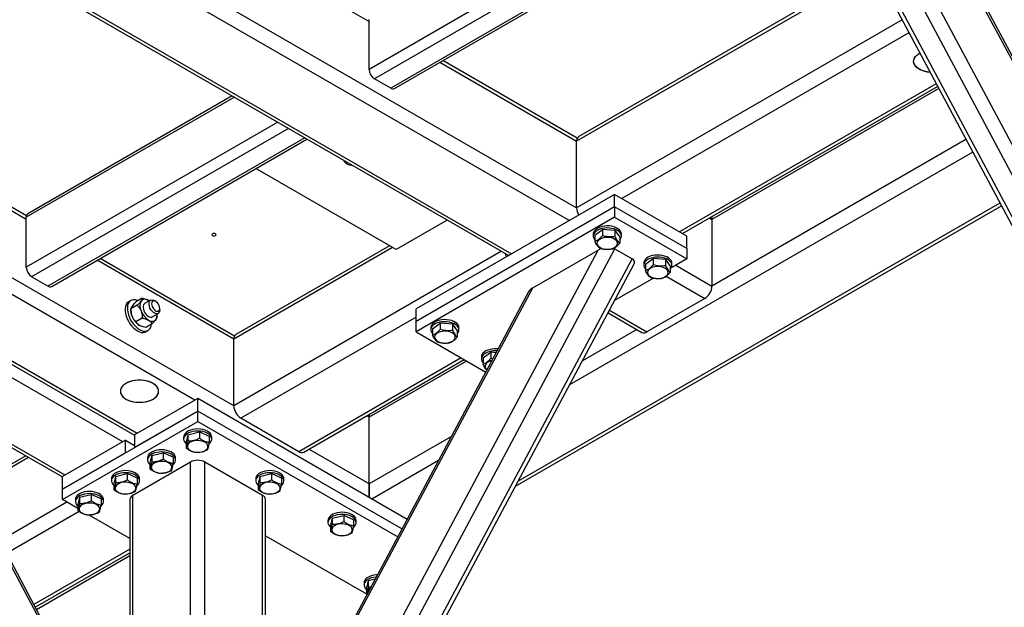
# Model space of a CAD drawing. Header units: millimetres. Extents: x 5 to 589, y 5 to 415.
# Tile 65 of 68: x 521 to 559, y 326 to 349. Entities that reach past the tile are written whole.
import ezdxf

# ---------------------------------------------------------------- set-up
doc = ezdxf.new("R2010")
doc.units = ezdxf.units.MM
doc.layers.add('TRAIT-FORT', color=4, linetype='Continuous', lineweight=25)

msp = doc.modelspace()

# ---------------------------------------------------------------- linework, layer by layer
at = {"layer": 'TRAIT-FORT', "color": 4, "linetype": 'Continuous', "lineweight": 25}
for p, q in [((529.109, 334.121), (480.143, 362.388)), ((527.588, 334.345), (479.877, 361.888)), ((510.261, 360.513), (542.544, 341.876)), ((565.083, 332.923), (550.587, 360.072)), ((565.365, 333.578), (551.249, 360.017)), ((510.205, 359.892), (542.261, 341.387)), ((564.411, 332.536), (549.915, 359.684)), ((549.844, 359.459), (564.18, 332.609)), ((565.365, 336.891), (553.806, 358.54)), ((565.313, 337.145), (553.973, 358.384)), ((509.701, 357.57), (539.998, 340.08)), ((509.726, 357.421), (539.881, 340.013)), ((551.168, 356.979), (534.412, 347.306)), ((551.368, 356.605), (534.624, 346.938)), ((551.668, 356.043), (535.26, 346.571)), ((535.41, 346.556), (551.709, 355.965)), ((525.52, 354.317), (534.412, 349.184)), ((552.538, 350.394), (542.626, 344.673)), ((552.655, 350.327), (542.544, 344.489)), ((534.412, 347.306), (534.412, 349.265)), ((555.3, 349.241), (542.544, 341.876)), ((555.567, 348.741), (544.311, 342.244)), ((542.569, 344.61), (537.304, 347.649)), ((537.187, 347.582), (542.544, 344.489)), ((535.26, 346.571), (534.624, 346.938)), ((520.977, 341.428), (512.085, 346.561)), ((520.982, 341.56), (512.202, 346.629)), ((556.633, 346.744), (546.574, 340.938)), ((546.691, 340.87), (556.688, 346.641)), ((556.733, 346.558), (547.847, 341.428)), ((529.132, 346.218), (520.977, 341.51)), ((529.045, 346.268), (521.039, 341.647)), ((530.83, 345.238), (520.977, 339.55)), ((531.254, 344.993), (521.189, 339.182)), ((531.89, 344.625), (521.825, 338.815)), ((521.975, 338.8), (531.978, 344.575)), ((557.799, 344.56), (547.847, 338.815)), ((542.544, 341.876), (542.544, 344.489)), ((558.066, 344.061), (542.269, 334.942)), ((535.473, 340.244), (529.975, 343.418)), ((533.515, 343.62), (533.549, 343.601)), ((544.029, 342.407), (536.25, 337.917)), ((544.029, 341.917), (544.029, 342.407)), ((546.857, 340.774), (544.029, 342.407)), ((544.029, 341.917), (536.25, 337.427)), ((540.148, 330.97), (559.187, 341.961)), ((559.132, 342.064), (540.253, 331.165)), ((546.857, 340.284), (544.029, 341.917)), ((544.029, 341.917), (544.029, 341.509)), ((520.977, 339.55), (520.977, 341.51)), ((544.029, 341.509), (536.25, 337.019)), ((544.029, 341.509), (546.857, 339.876)), ((547.752, 341.482), (547.847, 341.428)), ((537.476, 341.401), (535.473, 340.244)), ((547.847, 341.428), (547.847, 338.815)), ((543.196, 340.856), (543.196, 340.774)), ((543.26, 340.813), (543.561, 341.037)), ((543.26, 340.813), (543.26, 340.568)), ((543.561, 341.037), (543.561, 340.792)), ((544.047, 340.998), (543.561, 341.037)), ((544.047, 340.998), (544.047, 340.753)), ((544.047, 340.998), (544.232, 340.735)), ((544.232, 340.735), (544.232, 340.49)), ((544.296, 340.774), (544.296, 340.856)), ((546.857, 340.284), (546.857, 340.774)), ((535.331, 340.326), (529.109, 336.734)), ((535.214, 340.393), (529.191, 336.917)), ((539.598, 340.176), (529.109, 334.121)), ((529.268, 313.78), (543.384, 340.219)), ((529.55, 313.125), (544.046, 340.274)), ((540.827, 338.742), (543.384, 340.219)), ((544.046, 340.274), (544.718, 339.886)), ((546.857, 340.284), (546.857, 339.876)), ((529.109, 336.734), (523.752, 339.826)), ((529.134, 336.854), (523.869, 339.893)), ((530.222, 312.738), (544.718, 339.886)), ((530.453, 312.812), (544.789, 339.661)), ((545.176, 339.713), (545.176, 339.631)), ((545.239, 339.67), (545.541, 339.894)), ((545.239, 339.67), (545.239, 339.425)), ((545.541, 339.894), (545.541, 339.649)), ((546.027, 339.855), (545.541, 339.894)), ((546.027, 339.855), (546.027, 339.61)), ((546.027, 339.855), (546.212, 339.592)), ((546.212, 339.592), (546.212, 339.347)), ((546.857, 339.876), (546.241, 339.521)), ((546.276, 339.631), (546.276, 339.713)), ((546.433, 339.631), (547.847, 338.815)), ((521.825, 338.815), (521.189, 339.182)), ((546.05, 339.199), (547.564, 338.325)), ((545.561, 339.128), (544.034, 338.246)), ((526.121, 317.093), (514.562, 338.742)), ((526.069, 317.347), (514.729, 338.586)), ((529.268, 317.093), (540.827, 338.742)), ((540.66, 338.586), (529.32, 317.347)), ((525.076, 338.247), (524.988, 338.196)), ((525.328, 338.06), (525.078, 337.916)), ((525.522, 338.336), (525.272, 338.192)), ((525.847, 338.259), (525.617, 338.126)), ((525.802, 338.232), (525.767, 338.254)), ((526.05, 338.213), (525.997, 338.244)), ((547.564, 338.325), (545.301, 337.019)), ((525.078, 337.916), (525.078, 337.856)), ((525.917, 337.606), (526.147, 337.739)), ((526.103, 337.612), (526.103, 337.672)), ((526.209, 337.876), (526.209, 337.938)), ((536.25, 337.427), (536.25, 337.917)), ((543.776, 337.764), (545.101, 336.999)), ((543.831, 337.867), (545.301, 337.019)), ((525.522, 337.56), (525.272, 337.416)), ((525.909, 337.336), (525.66, 337.192)), ((536.25, 337.59), (529.391, 333.631)), ((536.25, 337.019), (536.25, 337.427)), ((536.896, 337.139), (537.197, 337.363)), ((537.197, 337.363), (537.197, 337.118)), ((537.683, 337.324), (537.197, 337.363)), ((537.683, 337.324), (537.683, 337.079)), ((537.683, 337.324), (537.868, 337.061)), ((525.663, 337.026), (525.751, 337.077)), ((536.25, 337.019), (538.981, 335.442)), ((536.832, 337.182), (536.832, 337.1)), ((536.896, 337.139), (536.896, 336.894)), ((537.868, 337.061), (537.868, 336.817)), ((537.932, 337.1), (537.932, 337.182)), ((544.901, 337.114), (542.773, 335.886)), ((524.76, 332.712), (518.219, 336.488)), ((518.668, 336.747), (525.219, 332.965)), ((525.326, 333.039), (518.785, 336.815)), ((529.109, 334.121), (529.109, 336.734)), ((538.876, 335.996), (539.177, 336.22)), ((539.177, 336.22), (539.177, 335.975)), ((539.388, 336.203), (539.177, 336.22)), ((538.018, 335.998), (531.654, 332.324)), ((531.854, 332.305), (538.135, 335.931)), ((538.23, 335.876), (534.412, 333.672)), ((538.812, 336.039), (538.812, 335.957)), ((538.876, 335.996), (538.876, 335.752)), ((539.255, 335.954), (539.177, 335.975)), ((522.497, 331.406), (516.809, 334.69)), ((516.913, 334.494), (522.391, 331.332)), ((527.694, 334.406), (525.219, 332.978)), ((527.694, 333.916), (527.694, 334.406)), ((535.899, 329.67), (527.694, 334.406)), ((522.391, 330.855), (527.694, 333.916)), ((527.694, 333.916), (525.219, 332.488)), ((535.699, 329.295), (527.694, 333.916)), ((527.694, 333.508), (527.694, 333.916)), ((534.412, 333.672), (534.412, 333.781)), ((534.412, 333.781), (534.412, 333.672)), ((522.391, 330.447), (527.694, 333.508)), ((527.694, 333.508), (535.533, 328.983)), ((531.654, 332.324), (529.391, 333.631)), ((534.412, 333.672), (534.317, 333.727)), ((534.412, 331.059), (534.412, 333.672)), ((525.219, 332.978), (525.219, 332.488)), ((527.307, 332.988), (527.24, 332.708)), ((527.307, 332.988), (527.762, 333.095)), ((527.307, 332.988), (527.307, 332.743)), ((527.762, 333.095), (527.762, 332.85)), ((528.149, 332.921), (527.762, 333.095)), ((524.866, 332.773), (522.391, 331.345)), ((524.866, 332.284), (524.866, 332.773)), ((524.866, 332.773), (525.219, 332.569)), ((527.144, 332.896), (527.144, 332.814)), ((527.24, 332.708), (527.24, 332.463)), ((528.149, 332.921), (528.149, 332.676)), ((528.244, 332.814), (528.244, 332.896)), ((537.635, 332.92), (534.412, 331.059)), ((524.866, 332.284), (522.391, 330.855)), ((525.893, 332.172), (526.348, 332.278)), ((526.348, 332.278), (526.348, 332.034)), ((526.735, 332.104), (526.348, 332.278)), ((534.412, 331.059), (532.054, 332.42)), ((520.954, 332.161), (518.817, 330.928)), ((521.071, 332.094), (518.873, 330.825)), ((527.411, 331.916), (525.149, 330.61)), ((525.73, 332.079), (525.73, 331.998)), ((525.893, 332.172), (525.825, 331.891)), ((525.825, 331.891), (525.825, 331.646)), ((525.893, 332.172), (525.893, 331.927)), ((526.735, 332.104), (526.735, 331.86)), ((526.83, 331.998), (526.83, 332.079)), ((527.411, 321.219), (527.411, 331.916)), ((530.24, 330.61), (527.977, 331.916)), ((527.977, 321.219), (527.977, 331.916)), ((537.13, 331.975), (534.518, 330.467)), ((524.479, 331.355), (524.933, 331.462)), ((524.933, 331.462), (524.933, 331.217)), ((525.321, 331.288), (524.933, 331.462)), ((530.136, 331.355), (530.59, 331.462)), ((530.59, 331.462), (530.59, 331.217)), ((530.977, 331.288), (530.59, 331.462)), ((522.391, 330.855), (522.391, 331.345)), ((524.316, 331.263), (524.316, 331.181)), ((524.479, 331.355), (524.411, 331.075)), ((524.411, 331.075), (524.411, 330.83)), ((524.479, 331.355), (524.479, 331.111)), ((525.321, 331.288), (525.321, 331.043)), ((525.416, 331.181), (525.416, 331.263)), ((529.973, 331.263), (529.973, 331.181)), ((530.136, 331.355), (530.068, 331.075)), ((530.068, 331.075), (530.068, 330.83)), ((530.136, 331.355), (530.136, 331.111)), ((530.977, 331.288), (530.977, 331.043)), ((531.073, 331.181), (531.073, 331.263)), ((534.412, 330.528), (534.412, 331.059)), ((534.412, 331.059), (534.412, 330.528)), ((522.391, 330.447), (522.391, 330.855)), ((522.568, 330.345), (519.939, 328.827)), ((522.997, 330.097), (522.391, 330.447)), ((522.902, 330.447), (522.902, 330.365)), ((523.064, 330.539), (522.997, 330.258)), ((523.064, 330.539), (523.519, 330.646)), ((523.064, 330.539), (523.064, 330.294)), ((523.519, 330.646), (523.519, 330.401)), ((523.906, 330.471), (523.519, 330.646)), ((523.906, 330.471), (523.906, 330.227)), ((524.002, 330.365), (524.002, 330.447)), ((525.032, 330.447), (525.032, 320.417)), ((525.149, 320.485), (525.149, 330.61)), ((530.24, 320.485), (530.24, 330.61)), ((530.357, 320.417), (530.357, 330.447)), ((523.056, 329.973), (520.206, 328.328)), ((522.997, 330.258), (522.997, 330.014)), ((525.032, 328.922), (523.44, 329.841)), ((532.801, 329.63), (532.801, 329.549)), ((532.964, 329.723), (532.896, 329.442)), ((532.964, 329.723), (533.419, 329.829)), ((532.964, 329.723), (532.964, 329.478)), ((533.419, 329.829), (533.419, 329.584)), ((533.806, 329.655), (533.419, 329.829)), ((533.806, 329.655), (533.806, 329.41)), ((533.901, 329.549), (533.901, 329.63)), ((532.896, 329.442), (532.896, 329.197)), ((530.357, 329.032), (534.311, 326.749)), ((525.032, 328.501), (521.272, 326.331)), ((521.327, 326.228), (525.032, 328.366)), ((521.372, 326.144), (525.032, 328.257)), ((534.378, 327.273), (534.311, 326.993)), ((534.378, 327.273), (534.654, 327.338)), ((534.378, 327.273), (534.378, 327.029)), ((534.215, 327.181), (534.215, 327.099)), ((534.311, 326.993), (534.311, 326.748)), ((534.378, 327.029), (534.491, 327.033)), ((534.331, 326.733), (534.311, 326.748))]:
    msp.add_line(p, q, dxfattribs=at)
at = {"layer": 'TRAIT-FORT', "color": 4, "linetype": 'Continuous', "lineweight": 25, "flags": 128}
for points in [[(555.967, 347.32), (555.893, 347.371), (555.832, 347.427), (555.787, 347.488), (555.759, 347.552), (555.748, 347.618), (555.755, 347.684), (555.779, 347.749), (555.819, 347.811), (555.876, 347.869), (555.948, 347.921), (555.991, 347.946)], [(556.391, 347.198), (556.285, 347.211), (556.178, 347.235), (556.078, 347.268), (555.988, 347.309), (555.91, 347.357), (555.846, 347.412), (555.797, 347.472), (555.764, 347.536), (555.749, 347.602), (555.751, 347.668), (555.771, 347.733), (555.808, 347.796), (555.861, 347.855), (555.928, 347.908), (555.991, 347.946)], [(533.475, 343.711), (533.479, 343.677), (533.501, 343.64), (533.539, 343.607), (533.592, 343.581), (533.654, 343.564), (533.722, 343.558), (533.739, 343.558)], [(547.831, 341.528), (547.841, 341.488), (547.847, 341.428)], [(543.535, 341.149), (543.448, 341.123), (543.37, 341.088), (543.304, 341.045), (543.253, 340.997), (543.217, 340.944), (543.198, 340.888), (543.196, 340.856)], [(544.296, 340.856), (544.288, 340.909), (544.263, 340.964), (544.221, 341.015), (544.164, 341.062), (544.094, 341.102), (544.012, 341.134), (543.922, 341.157), (543.826, 341.17), (543.727, 341.173), (543.63, 341.166), (543.535, 341.149)], [(544.232, 340.626), (544.258, 340.659), (544.286, 340.714), (544.296, 340.77), (544.288, 340.827), (544.263, 340.882), (544.221, 340.934), (544.164, 340.98), (544.094, 341.02), (544.012, 341.052), (543.922, 341.075), (543.826, 341.088), (543.727, 341.091), (543.63, 341.084), (543.535, 341.068)], [(528.277, 340.862), (528.259, 340.846), (528.253, 340.828), (528.259, 340.81), (528.277, 340.794), (528.304, 340.784), (528.336, 340.78), (528.367, 340.784), (528.394, 340.794), (528.412, 340.81), (528.418, 340.828), (528.412, 340.846), (528.394, 340.862), (528.367, 340.872), (528.336, 340.876), (528.304, 340.872), (528.277, 340.862)], [(543.535, 341.068), (543.448, 341.041), (543.37, 341.006), (543.304, 340.964), (543.253, 340.915), (543.217, 340.862), (543.198, 340.806), (543.197, 340.749), (543.214, 340.693), (543.247, 340.64), (543.26, 340.626)], [(543.427, 340.632), (543.382, 340.59), (543.354, 340.544), (543.342, 340.496), (543.348, 340.447), (543.372, 340.401), (543.411, 340.358), (543.466, 340.32), (543.532, 340.29), (543.608, 340.269), (543.69, 340.257), (543.774, 340.256), (543.858, 340.264), (543.936, 340.283), (544.006, 340.31), (544.064, 340.345), (544.109, 340.386), (544.138, 340.432), (544.149, 340.481), (544.143, 340.529), (544.12, 340.576), (544.08, 340.619), (544.026, 340.656), (543.959, 340.686), (543.883, 340.707), (543.801, 340.719), (543.717, 340.721), (543.634, 340.712), (543.556, 340.694), (543.486, 340.667), (543.427, 340.632)], [(539.741, 340.094), (539.763, 340.035), (539.798, 339.965), (539.798, 339.965)], [(545.515, 340.006), (545.428, 339.98), (545.35, 339.945), (545.284, 339.902), (545.233, 339.854), (545.197, 339.801), (545.178, 339.745), (545.176, 339.713)], [(545.515, 339.925), (545.428, 339.898), (545.35, 339.863), (545.284, 339.821), (545.233, 339.772), (545.197, 339.719), (545.178, 339.663), (545.177, 339.606), (545.194, 339.55), (545.227, 339.497), (545.239, 339.483)], [(546.276, 339.713), (546.268, 339.766), (546.243, 339.821), (546.201, 339.872), (546.144, 339.919), (546.073, 339.959), (545.992, 339.991), (545.902, 340.014), (545.806, 340.027), (545.707, 340.03), (545.609, 340.023), (545.515, 340.006)], [(546.212, 339.483), (546.238, 339.516), (546.266, 339.571), (546.276, 339.627), (546.268, 339.684), (546.243, 339.739), (546.201, 339.791), (546.144, 339.837), (546.073, 339.877), (545.992, 339.909), (545.902, 339.932), (545.806, 339.945), (545.707, 339.948), (545.609, 339.941), (545.515, 339.925)], [(545.407, 339.489), (545.362, 339.447), (545.334, 339.401), (545.322, 339.353), (545.328, 339.305), (545.351, 339.258), (545.391, 339.215), (545.446, 339.177), (545.512, 339.147), (545.588, 339.126), (545.67, 339.114), (545.754, 339.113), (545.837, 339.121), (545.916, 339.14), (545.986, 339.167), (546.044, 339.202), (546.089, 339.244), (546.117, 339.289), (546.129, 339.338), (546.123, 339.386), (546.1, 339.433), (546.06, 339.476), (546.006, 339.513), (545.939, 339.543), (545.863, 339.565), (545.781, 339.576), (545.697, 339.578), (545.614, 339.569), (545.535, 339.551), (545.466, 339.524), (545.407, 339.489)], [(524.988, 338.196), (524.97, 338.184), (524.923, 338.139), (524.886, 338.08), (524.861, 338.007), (524.849, 337.924), (524.85, 337.833), (524.864, 337.735), (524.891, 337.634), (524.929, 337.532), (524.979, 337.433), (525.037, 337.338), (525.104, 337.251), (525.176, 337.173), (525.253, 337.108), (525.332, 337.056), (525.41, 337.02), (525.486, 336.999), (525.558, 336.995), (525.624, 337.008), (525.663, 337.026)], [(525.358, 338.242), (525.329, 338.253), (525.253, 338.274), (525.181, 338.278), (525.116, 338.265), (525.059, 338.235), (525.011, 338.19), (524.974, 338.131), (524.95, 338.058), (524.938, 337.975), (524.939, 337.884), (524.953, 337.786), (524.979, 337.685), (525.018, 337.583), (525.067, 337.484), (525.126, 337.389), (525.192, 337.302), (525.265, 337.225), (525.341, 337.159), (525.42, 337.107), (525.499, 337.071), (525.575, 337.05), (525.646, 337.046), (525.712, 337.059), (525.769, 337.089), (525.817, 337.134), (525.853, 337.193), (525.878, 337.266), (525.888, 337.324)], [(525.767, 338.254), (525.724, 338.276), (525.681, 338.291), (525.639, 338.299), (525.6, 338.299), (525.563, 338.292), (525.53, 338.277), (525.501, 338.256), (525.477, 338.228)], [(525.617, 338.126), (525.604, 338.117), (525.576, 338.081), (525.559, 338.032), (525.556, 337.973), (525.566, 337.907), (525.588, 337.838), (525.622, 337.771), (525.665, 337.71), (525.715, 337.659), (525.767, 337.621)], [(526.209, 337.876), (526.203, 337.819), (526.183, 337.773), (526.152, 337.742), (526.111, 337.726), (526.063, 337.728), (526.011, 337.747), (525.958, 337.781), (525.907, 337.829), (525.862, 337.888), (525.826, 337.954), (525.8, 338.022), (525.787, 338.09), (525.787, 338.151), (525.8, 338.203), (525.826, 338.242), (525.862, 338.266), (525.907, 338.273), (525.958, 338.262), (525.997, 338.244)], [(526.209, 337.938), (526.203, 337.993), (526.184, 338.051), (526.155, 338.108), (526.116, 338.158), (526.073, 338.198), (526.028, 338.224), (525.984, 338.235), (525.946, 338.228), (525.916, 338.206), (525.898, 338.169), (525.891, 338.121), (525.898, 338.066), (525.916, 338.007), (525.946, 337.951), (525.984, 337.9), (526.028, 337.861), (526.073, 337.834), (526.116, 337.824), (526.155, 337.83), (526.184, 337.853), (526.203, 337.889), (526.209, 337.938)], [(525.767, 337.478), (525.811, 337.456), (525.854, 337.441), (525.896, 337.434), (525.935, 337.433), (525.972, 337.44), (526.005, 337.455), (526.034, 337.476), (526.058, 337.504)], [(537.171, 337.475), (537.084, 337.449), (537.006, 337.414), (536.941, 337.372), (536.889, 337.323), (536.853, 337.27), (536.835, 337.214), (536.832, 337.182)], [(537.171, 337.394), (537.084, 337.367), (537.006, 337.332), (536.941, 337.29), (536.889, 337.241), (536.853, 337.188), (536.835, 337.132), (536.833, 337.075), (536.85, 337.019), (536.883, 336.966), (536.896, 336.952)], [(537.932, 337.182), (537.924, 337.235), (537.899, 337.29), (537.857, 337.342), (537.8, 337.388), (537.73, 337.428), (537.648, 337.46), (537.558, 337.483), (537.462, 337.496), (537.363, 337.499), (537.266, 337.492), (537.171, 337.475)], [(537.868, 336.952), (537.894, 336.985), (537.922, 337.04), (537.932, 337.097), (537.924, 337.153), (537.899, 337.208), (537.857, 337.26), (537.8, 337.306), (537.73, 337.346), (537.648, 337.378), (537.558, 337.401), (537.462, 337.414), (537.363, 337.418), (537.266, 337.411), (537.171, 337.394)], [(537.063, 336.958), (537.019, 336.916), (536.99, 336.871), (536.978, 336.822), (536.984, 336.774), (537.008, 336.727), (537.047, 336.684), (537.102, 336.647), (537.168, 336.617), (537.244, 336.595), (537.326, 336.584), (537.411, 336.582), (537.494, 336.591), (537.572, 336.609), (537.642, 336.636), (537.7, 336.671), (537.745, 336.713), (537.774, 336.758), (537.785, 336.807), (537.779, 336.855), (537.756, 336.902), (537.716, 336.945), (537.662, 336.982), (537.595, 337.012), (537.519, 337.034), (537.437, 337.045), (537.353, 337.047), (537.27, 337.038), (537.192, 337.02), (537.122, 336.993), (537.063, 336.958)], [(539.151, 336.332), (539.064, 336.306), (538.986, 336.271), (538.92, 336.229), (538.869, 336.18), (538.833, 336.127), (538.814, 336.071), (538.812, 336.039)], [(539.151, 336.251), (539.064, 336.224), (538.986, 336.189), (538.92, 336.147), (538.869, 336.098), (538.833, 336.045), (538.814, 335.989), (538.813, 335.933), (538.83, 335.876), (538.863, 335.823), (538.876, 335.809)], [(524.883, 334.386), (524.971, 334.343), (525.068, 334.308), (525.174, 334.282), (525.285, 334.266), (525.399, 334.259), (525.514, 334.263), (525.626, 334.277), (525.734, 334.301), (525.833, 334.333), (525.923, 334.374), (526.001, 334.423), (526.066, 334.478), (526.115, 334.538), (526.147, 334.602), (526.163, 334.667), (526.16, 334.734), (526.141, 334.799), (526.104, 334.862), (526.051, 334.92), (525.983, 334.974), (525.902, 335.021), (525.809, 335.06), (525.707, 335.091), (525.599, 335.112), (525.486, 335.123), (525.371, 335.124), (525.257, 335.116), (525.147, 335.097), (525.043, 335.068), (524.948, 335.031), (524.864, 334.986), (524.792, 334.934), (524.735, 334.877), (524.695, 334.815), (524.671, 334.75), (524.664, 334.684), (524.675, 334.618), (524.703, 334.554), (524.748, 334.493), (524.809, 334.436), (524.883, 334.386)], [(525.944, 334.386), (526.019, 334.436), (526.079, 334.493), (526.124, 334.554), (526.153, 334.618), (526.164, 334.684), (526.157, 334.75), (526.133, 334.815), (526.092, 334.877), (526.035, 334.934), (525.964, 334.986), (525.88, 335.031), (525.785, 335.068), (525.681, 335.097), (525.571, 335.116), (525.457, 335.124), (525.342, 335.123), (525.229, 335.112), (525.12, 335.091), (525.018, 335.06), (524.926, 335.021), (524.844, 334.974), (524.777, 334.92), (524.724, 334.862), (524.687, 334.799), (524.667, 334.734), (524.665, 334.667), (524.68, 334.602), (524.713, 334.538), (524.762, 334.478), (524.826, 334.423), (524.904, 334.374), (524.994, 334.333), (525.094, 334.301), (525.201, 334.277), (525.314, 334.263), (525.428, 334.259), (525.542, 334.266), (525.654, 334.282), (525.759, 334.308), (525.857, 334.343), (525.944, 334.386)], [(528.244, 332.896), (528.24, 332.935), (528.219, 332.99), (528.182, 333.043), (528.128, 333.091), (528.061, 333.132), (527.982, 333.166), (527.894, 333.192), (527.799, 333.208), (527.701, 333.213), (527.602, 333.209), (527.507, 333.194), (527.418, 333.17), (527.337, 333.137), (527.268, 333.097), (527.213, 333.049), (527.173, 332.997), (527.15, 332.942), (527.144, 332.896)], [(528.142, 332.63), (528.15, 332.636), (528.198, 332.686), (528.229, 332.74), (528.243, 332.796), (528.24, 332.853), (528.219, 332.909), (528.182, 332.961), (528.128, 333.009), (528.061, 333.051), (527.982, 333.085), (527.894, 333.11), (527.799, 333.126), (527.701, 333.132), (527.602, 333.127), (527.507, 333.113), (527.418, 333.089), (527.337, 333.056), (527.268, 333.015), (527.213, 332.968), (527.173, 332.916), (527.15, 332.86), (527.145, 332.804), (527.157, 332.747), (527.186, 332.693), (527.186, 332.693)], [(527.186, 332.693), (527.232, 332.642), (527.24, 332.636)], [(527.446, 332.344), (527.518, 332.319), (527.597, 332.302), (527.681, 332.295), (527.765, 332.299), (527.846, 332.312), (527.921, 332.335), (527.985, 332.367), (528.037, 332.405), (528.074, 332.449), (528.094, 332.496), (528.097, 332.545), (528.082, 332.593), (528.051, 332.638), (528.003, 332.678), (527.942, 332.712), (527.871, 332.738), (527.791, 332.755), (527.708, 332.761), (527.624, 332.758), (527.542, 332.744), (527.468, 332.721), (527.403, 332.69), (527.352, 332.652), (527.315, 332.608), (527.294, 332.56), (527.292, 332.512), (527.306, 332.464), (527.338, 332.419), (527.385, 332.378), (527.446, 332.344)], [(526.83, 332.079), (526.826, 332.118), (526.805, 332.174), (526.767, 332.227), (526.714, 332.274), (526.647, 332.316), (526.568, 332.35), (526.479, 332.375), (526.385, 332.391), (526.287, 332.397), (526.188, 332.392), (526.093, 332.378), (526.004, 332.354), (525.923, 332.321), (525.854, 332.28), (525.799, 332.233), (525.759, 332.181), (525.736, 332.126), (525.73, 332.079)], [(526.728, 331.813), (526.736, 331.82), (526.783, 331.87), (526.815, 331.923), (526.829, 331.98), (526.826, 332.037), (526.805, 332.092), (526.767, 332.145), (526.714, 332.193), (526.647, 332.234), (526.568, 332.268), (526.479, 332.294), (526.385, 332.309), (526.287, 332.315), (526.188, 332.311), (526.093, 332.296), (526.004, 332.272), (525.923, 332.239), (525.854, 332.199), (525.799, 332.151), (525.759, 332.099), (525.736, 332.044), (525.73, 331.987), (525.743, 331.931), (525.772, 331.876), (525.772, 331.876)], [(525.772, 331.876), (525.818, 331.826), (525.825, 331.819)], [(526.032, 331.528), (526.104, 331.502), (526.183, 331.486), (526.267, 331.479), (526.351, 331.482), (526.432, 331.496), (526.506, 331.519), (526.571, 331.55), (526.623, 331.589), (526.66, 331.633), (526.68, 331.68), (526.683, 331.729), (526.668, 331.777), (526.636, 331.822), (526.589, 331.862), (526.528, 331.896), (526.457, 331.922), (526.377, 331.938), (526.294, 331.945), (526.209, 331.941), (526.128, 331.928), (526.054, 331.905), (525.989, 331.874), (525.937, 331.835), (525.901, 331.791), (525.88, 331.744), (525.877, 331.695), (525.892, 331.647), (525.924, 331.602), (525.971, 331.562), (526.032, 331.528)], [(525.416, 331.263), (525.412, 331.302), (525.391, 331.358), (525.353, 331.41), (525.3, 331.458), (525.233, 331.5), (525.153, 331.534), (525.065, 331.559), (524.97, 331.575), (524.872, 331.58), (524.774, 331.576), (524.679, 331.562), (524.589, 331.537), (524.509, 331.504), (524.44, 331.464), (524.385, 331.417), (524.345, 331.365), (524.322, 331.309), (524.316, 331.263)], [(525.313, 330.997), (525.321, 331.003), (525.369, 331.053), (525.401, 331.107), (525.415, 331.163), (525.412, 331.22), (525.391, 331.276), (525.353, 331.329), (525.3, 331.376), (525.233, 331.418), (525.153, 331.452), (525.065, 331.477), (524.97, 331.493), (524.872, 331.499), (524.774, 331.494), (524.679, 331.48), (524.589, 331.456), (524.509, 331.423), (524.44, 331.382), (524.385, 331.335), (524.345, 331.283), (524.322, 331.228), (524.316, 331.171), (524.328, 331.114), (524.358, 331.06), (524.358, 331.06)], [(531.073, 331.263), (531.069, 331.302), (531.048, 331.358), (531.01, 331.41), (530.957, 331.458), (530.889, 331.5), (530.81, 331.534), (530.722, 331.559), (530.627, 331.575), (530.529, 331.58), (530.431, 331.576), (530.336, 331.562), (530.246, 331.537), (530.166, 331.504), (530.097, 331.464), (530.042, 331.417), (530.002, 331.365), (529.979, 331.309), (529.973, 331.263)], [(530.97, 330.997), (530.978, 331.003), (531.026, 331.053), (531.058, 331.107), (531.072, 331.163), (531.069, 331.22), (531.048, 331.276), (531.01, 331.329), (530.957, 331.376), (530.889, 331.418), (530.81, 331.452), (530.722, 331.477), (530.627, 331.493), (530.529, 331.499), (530.431, 331.494), (530.336, 331.48), (530.246, 331.456), (530.166, 331.423), (530.097, 331.382), (530.042, 331.335), (530.002, 331.283), (529.979, 331.228), (529.973, 331.171), (529.985, 331.114), (530.015, 331.06), (530.015, 331.06)], [(524.358, 331.06), (524.403, 331.01), (524.411, 331.003)], [(524.618, 330.712), (524.69, 330.686), (524.769, 330.669), (524.852, 330.663), (524.937, 330.666), (525.018, 330.68), (525.092, 330.703), (525.157, 330.734), (525.209, 330.772), (525.246, 330.816), (525.266, 330.863), (525.269, 330.912), (525.254, 330.96), (525.222, 331.005), (525.175, 331.046), (525.114, 331.079), (525.042, 331.105), (524.963, 331.122), (524.879, 331.128), (524.795, 331.125), (524.714, 331.111), (524.64, 331.089), (524.575, 331.057), (524.523, 331.019), (524.486, 330.975), (524.466, 330.928), (524.463, 330.879), (524.478, 330.831), (524.51, 330.786), (524.557, 330.745), (524.618, 330.712)], [(530.015, 331.06), (530.06, 331.01), (530.068, 331.003)], [(530.275, 330.712), (530.346, 330.686), (530.426, 330.669), (530.509, 330.663), (530.594, 330.666), (530.675, 330.68), (530.749, 330.703), (530.814, 330.734), (530.866, 330.772), (530.902, 330.816), (530.923, 330.863), (530.925, 330.912), (530.911, 330.96), (530.879, 331.005), (530.832, 331.046), (530.771, 331.079), (530.699, 331.105), (530.62, 331.122), (530.536, 331.128), (530.452, 331.125), (530.371, 331.111), (530.296, 331.089), (530.232, 331.057), (530.18, 331.019), (530.143, 330.975), (530.123, 330.928), (530.12, 330.879), (530.135, 330.831), (530.167, 330.786), (530.214, 330.745), (530.275, 330.712)], [(524.002, 330.447), (523.998, 330.486), (523.977, 330.541), (523.939, 330.594), (523.886, 330.642), (523.818, 330.683), (523.739, 330.717), (523.651, 330.743), (523.556, 330.758), (523.458, 330.764), (523.36, 330.76), (523.264, 330.745), (523.175, 330.721), (523.095, 330.688), (523.026, 330.647), (522.97, 330.6), (522.931, 330.548), (522.908, 330.493), (522.902, 330.447)], [(523.899, 330.18), (523.907, 330.187), (523.955, 330.237), (523.986, 330.291), (524.001, 330.347), (523.998, 330.404), (523.977, 330.46), (523.939, 330.512), (523.886, 330.56), (523.818, 330.602), (523.739, 330.636), (523.651, 330.661), (523.556, 330.677), (523.458, 330.682), (523.36, 330.678), (523.264, 330.663), (523.175, 330.639), (523.095, 330.606), (523.026, 330.566), (522.97, 330.519), (522.931, 330.467), (522.908, 330.411), (522.902, 330.354), (522.914, 330.298), (522.943, 330.244), (522.943, 330.244)], [(523.204, 329.895), (523.275, 329.869), (523.355, 329.853), (523.438, 329.846), (523.522, 329.85), (523.604, 329.863), (523.678, 329.886), (523.743, 329.917), (523.794, 329.956), (523.831, 330), (523.852, 330.047), (523.854, 330.096), (523.84, 330.144), (523.808, 330.189), (523.761, 330.229), (523.7, 330.263), (523.628, 330.289), (523.549, 330.305), (523.465, 330.312), (523.381, 330.309), (523.3, 330.295), (523.225, 330.272), (523.161, 330.241), (523.109, 330.202), (523.072, 330.158), (523.052, 330.111), (523.049, 330.062), (523.064, 330.015), (523.096, 329.969), (523.143, 329.929), (523.204, 329.895)], [(522.943, 330.244), (522.989, 330.193), (522.997, 330.186)], [(533.901, 329.63), (533.897, 329.669), (533.876, 329.725), (533.839, 329.777), (533.785, 329.825), (533.718, 329.867), (533.639, 329.901), (533.55, 329.926), (533.456, 329.942), (533.358, 329.948), (533.259, 329.943), (533.164, 329.929), (533.075, 329.905), (532.994, 329.872), (532.925, 329.831), (532.87, 329.784), (532.83, 329.732), (532.807, 329.676), (532.801, 329.63)], [(533.799, 329.364), (533.807, 329.371), (533.854, 329.42), (533.886, 329.474), (533.9, 329.531), (533.897, 329.587), (533.876, 329.643), (533.839, 329.696), (533.785, 329.744), (533.718, 329.785), (533.639, 329.819), (533.55, 329.844), (533.456, 329.86), (533.358, 329.866), (533.259, 329.862), (533.164, 329.847), (533.075, 329.823), (532.994, 329.79), (532.925, 329.749), (532.87, 329.702), (532.83, 329.65), (532.807, 329.595), (532.801, 329.538), (532.814, 329.481), (532.843, 329.427), (532.843, 329.427)], [(532.843, 329.427), (532.889, 329.377), (532.896, 329.37)], [(533.103, 329.079), (533.175, 329.053), (533.254, 329.036), (533.338, 329.03), (533.422, 329.033), (533.503, 329.047), (533.578, 329.07), (533.642, 329.101), (533.694, 329.14), (533.731, 329.183), (533.751, 329.231), (533.754, 329.279), (533.739, 329.327), (533.707, 329.372), (533.66, 329.413), (533.599, 329.447), (533.528, 329.472), (533.448, 329.489), (533.365, 329.496), (533.28, 329.492), (533.199, 329.479), (533.125, 329.456), (533.06, 329.424), (533.008, 329.386), (532.972, 329.342), (532.951, 329.295), (532.948, 329.246), (532.963, 329.198), (532.995, 329.153), (533.042, 329.113), (533.103, 329.079)], [(534.74, 327.498), (534.673, 327.494), (534.578, 327.479), (534.489, 327.455), (534.408, 327.422), (534.339, 327.382), (534.284, 327.335), (534.244, 327.283), (534.221, 327.227), (534.215, 327.181)], [(534.695, 327.414), (534.673, 327.412), (534.578, 327.398), (534.489, 327.374), (534.408, 327.341), (534.339, 327.3), (534.284, 327.253), (534.244, 327.201), (534.221, 327.146), (534.216, 327.089), (534.228, 327.032), (534.257, 326.978)], [(534.257, 326.978), (534.303, 326.927), (534.311, 326.921)]]:
    msp.add_lwpolyline(points, dxfattribs=at)
at = {"layer": 'TRAIT-FORT', "color": 4, "linetype": 'Continuous', "lineweight": 25}
for centre, radius, start, end in [((534.872, 347.327), 0.461, 182.6055, 237.3945), ((556.461, 348.232), 1.037, 241.6071, 266.1406), ((535.348, 346.694), 0.151, 234.3824, 294.3071), ((542.734, 344.514), 0.192, 124.0564, 187.2558), ((533.576, 343.757), 0.15, 187.3569, 245.9535), ((543.127, 341.898), 0.584, 182.1236, 210.9778), ((521.12, 341.528), 0.144, 124.0564, 187.2558), ((521.437, 339.571), 0.461, 182.6055, 237.3945), ((521.913, 338.938), 0.151, 234.3824, 294.3071), ((547.233, 338.843), 0.615, 302.6055, 357.3945), ((525.864, 338.034), 0.434, 153.4364, 206.5636), ((525.696, 337.868), 0.618, 181.1082, 202.0212), ((525.807, 337.888), 0.729, 200.2271, 237.362), ((526.161, 338.092), 0.729, 200.2271, 237.362), ((525.855, 337.736), 0.144, 232.8951, 295.7945), ((525.78, 337.671), 0.324, 329.0985, 7.4399), ((529.299, 336.758), 0.192, 124.0564, 187.2558), ((545.184, 337.182), 0.201, 245.6929, 305.6176), ((539.362, 335.426), 0.93, 83.5444, 103.0935), ((539.361, 335.35), 0.925, 86.0609, 103.1342), ((539.128, 335.672), 0.166, 120.8784, 234.6043), ((539.312, 335.428), 0.471, 101.142, 124.768), ((529.723, 334.149), 0.615, 182.6055, 237.3945), ((531.771, 332.488), 0.201, 234.3824, 294.3071), ((527.694, 331.37), 0.615, 62.6097, 117.3903), ((525.232, 330.427), 0.201, 114.3747, 174.3052), ((530.157, 330.427), 0.201, 5.6948, 65.6253), ((534.538, 326.808), 0.175, 118.8055, 184.9956)]:
    msp.add_arc(centre, radius, start, end, dxfattribs=at)
for centre, start_param, end_param in [((543.667, 340.055), 1.741161, 2.088584), ((543.667, 340.055), 0.517788, 0.674161), ((544.339, 339.668), 5.84647, 6.800973), ((541.11, 338.579), 2.088584, 2.704878)]:
    msp.add_ellipse(centre, major_axis=(0.469, 0.109), ratio=0.5331, start_param=start_param, end_param=end_param, dxfattribs=at)
for points, knots in [([(543.26, 340.568), (543.298, 340.584), (543.361, 340.611), (543.453, 340.681), (543.515, 340.741), (543.551, 340.781), (543.561, 340.792)], [0, 0, 0, 0, 0.385549, 0.637642, 0.896546, 1, 1, 1, 1]), ([(544.047, 340.753), (544.005, 340.747), (543.92, 340.736), (543.793, 340.74), (543.673, 340.759), (543.598, 340.781), (543.561, 340.792)], [0, 0, 0, 0, 0.264605, 0.534948, 0.765343, 1, 1, 1, 1]), ([(544.047, 340.753), (544.063, 340.721), (544.096, 340.657), (544.144, 340.582), (544.189, 340.527), (544.218, 340.503), (544.232, 340.49)], [0, 0, 0, 0, 0.264605, 0.534948, 0.765343, 1, 1, 1, 1]), ([(543.444, 340.306), (543.428, 340.32), (543.396, 340.348), (543.348, 340.409), (543.302, 340.484), (543.274, 340.54), (543.26, 340.568)], [0, 0, 0, 0, 0.264605, 0.534948, 0.765343, 1, 1, 1, 1]), ([(543.444, 340.306), (543.486, 340.293), (543.572, 340.269), (543.698, 340.252), (543.819, 340.252), (543.893, 340.262), (543.93, 340.267)], [0, 0, 0, 0, 0.264605, 0.534948, 0.765343, 1, 1, 1, 1]), ([(543.93, 340.267), (543.949, 340.274), (543.987, 340.289), (544.052, 340.325), (544.124, 340.379), (544.186, 340.44), (544.222, 340.479), (544.232, 340.49)], [0, 0, 0, 0, 0.192004, 0.385862, 0.637826, 0.896599, 1, 1, 1, 1]), ([(545.239, 339.425), (545.278, 339.441), (545.341, 339.468), (545.433, 339.538), (545.495, 339.598), (545.531, 339.638), (545.541, 339.649)], [0, 0, 0, 0, 0.385549, 0.637642, 0.896546, 1, 1, 1, 1]), ([(546.027, 339.61), (545.985, 339.604), (545.9, 339.593), (545.773, 339.597), (545.652, 339.616), (545.578, 339.638), (545.541, 339.649)], [0, 0, 0, 0, 0.264605, 0.534948, 0.765343, 1, 1, 1, 1]), ([(546.027, 339.61), (546.043, 339.578), (546.075, 339.514), (546.123, 339.439), (546.169, 339.384), (546.197, 339.36), (546.212, 339.347)], [0, 0, 0, 0, 0.264605, 0.534948, 0.765343, 1, 1, 1, 1]), ([(545.424, 339.163), (545.408, 339.177), (545.376, 339.205), (545.328, 339.266), (545.282, 339.341), (545.254, 339.397), (545.239, 339.425)], [0, 0, 0, 0, 0.264605, 0.534948, 0.765343, 1, 1, 1, 1]), ([(545.424, 339.163), (545.466, 339.151), (545.552, 339.126), (545.678, 339.109), (545.799, 339.109), (545.873, 339.119), (545.91, 339.124)], [0, 0, 0, 0, 0.264605, 0.534948, 0.765343, 1, 1, 1, 1]), ([(545.91, 339.124), (545.929, 339.131), (545.967, 339.146), (546.032, 339.182), (546.104, 339.236), (546.166, 339.297), (546.201, 339.336), (546.212, 339.347)], [0, 0, 0, 0, 0.192004, 0.385862, 0.637826, 0.896599, 1, 1, 1, 1]), ([(525.123, 338.024), (525.109, 338.001), (525.081, 337.957), (525.079, 337.929), (525.078, 337.916)], [0, 0, 0, 0, 0.504, 1, 1, 1, 1]), ([(525.272, 338.192), (525.247, 338.166), (525.195, 338.113), (525.147, 338.057), (525.127, 338.03), (525.123, 338.024)], [0, 0, 0, 0, 0.4323851, 0.8795539, 1, 1, 1, 1]), ([(525.328, 338.06), (525.353, 338.086), (525.405, 338.139), (525.452, 338.194), (525.472, 338.222), (525.477, 338.228)], [0, 0, 0, 0, 0.4323851, 0.8795539, 1, 1, 1, 1]), ([(525.328, 338.06), (525.341, 338.047), (525.366, 338.02), (525.402, 337.975), (525.436, 337.926), (525.457, 337.885), (525.47, 337.856), (525.475, 337.845), (525.477, 337.84)], [0, 0, 0, 0, 0.215513, 0.432218, 0.654444, 0.879671, 0.939796, 1, 1, 1, 1]), ([(525.477, 338.228), (525.491, 338.25), (525.519, 338.295), (525.521, 338.322), (525.522, 338.336)], [0, 0, 0, 0, 0.504, 1, 1, 1, 1]), ([(525.522, 338.336), (525.543, 338.332), (525.596, 338.321), (525.677, 338.297), (525.736, 338.272), (525.764, 338.256), (525.767, 338.254)], [0, 0, 0, 0, 0.237039, 0.589019, 0.951631, 1, 1, 1, 1]), ([(525.123, 337.636), (525.109, 337.682), (525.081, 337.772), (525.079, 337.868), (525.078, 337.916)], [0, 0, 0, 0, 0.504, 1, 1, 1, 1]), ([(525.272, 337.416), (525.247, 337.443), (525.195, 337.499), (525.147, 337.577), (525.127, 337.626), (525.123, 337.636)], [0, 0, 0, 0, 0.432385, 0.879554, 1, 1, 1, 1]), ([(525.477, 337.84), (525.491, 337.794), (525.519, 337.704), (525.521, 337.608), (525.522, 337.56)], [0, 0, 0, 0, 0.504, 1, 1, 1, 1]), ([(526.103, 337.612), (526.102, 337.6), (526.1, 337.576), (526.08, 337.537), (526.062, 337.51), (526.058, 337.504)], [0, 0, 0, 0, 0.432385, 0.879554, 1, 1, 1, 1]), ([(525.414, 337.274), (525.411, 337.276), (525.384, 337.292), (525.34, 337.326), (525.299, 337.373), (525.28, 337.404), (525.272, 337.416)], [0, 0, 0, 0, 0.048369, 0.39933, 0.762965, 1, 1, 1, 1]), ([(525.66, 337.192), (525.627, 337.199), (525.566, 337.212), (525.482, 337.239), (525.437, 337.262), (525.414, 337.274)], [0, 0, 0, 0, 0.370457, 0.681018, 1, 1, 1, 1]), ([(525.522, 337.56), (525.543, 337.556), (525.596, 337.545), (525.677, 337.521), (525.736, 337.496), (525.764, 337.48), (525.767, 337.478)], [0, 0, 0, 0, 0.237039, 0.589019, 0.951631, 1, 1, 1, 1]), ([(525.767, 337.478), (525.787, 337.465), (525.827, 337.44), (525.865, 337.4), (525.892, 337.365), (525.904, 337.346), (525.909, 337.336)], [0, 0, 0, 0, 0.309932, 0.629427, 0.814308, 1, 1, 1, 1]), ([(526.058, 337.504), (526.038, 337.478), (525.998, 337.427), (525.939, 337.366), (525.909, 337.336)], [0, 0, 0, 0, 0.504, 1, 1, 1, 1]), ([(536.896, 336.894), (536.934, 336.911), (536.997, 336.937), (537.089, 337.007), (537.151, 337.067), (537.187, 337.107), (537.197, 337.118)], [0, 0, 0, 0, 0.385549, 0.637642, 0.896546, 1, 1, 1, 1]), ([(537.08, 336.632), (537.064, 336.646), (537.032, 336.674), (536.984, 336.735), (536.938, 336.81), (536.91, 336.866), (536.896, 336.894)], [0, 0, 0, 0, 0.264605, 0.534948, 0.765343, 1, 1, 1, 1]), ([(537.683, 337.079), (537.641, 337.073), (537.556, 337.062), (537.429, 337.066), (537.309, 337.085), (537.234, 337.107), (537.197, 337.118)], [0, 0, 0, 0, 0.264605, 0.534948, 0.765343, 1, 1, 1, 1]), ([(537.683, 337.079), (537.699, 337.047), (537.732, 336.983), (537.78, 336.908), (537.825, 336.853), (537.854, 336.829), (537.868, 336.817)], [0, 0, 0, 0, 0.264605, 0.534948, 0.765343, 1, 1, 1, 1]), ([(537.08, 336.632), (537.122, 336.62), (537.208, 336.595), (537.334, 336.578), (537.455, 336.578), (537.529, 336.588), (537.566, 336.593)], [0, 0, 0, 0, 0.264605, 0.534948, 0.765343, 1, 1, 1, 1]), ([(537.566, 336.593), (537.585, 336.6), (537.623, 336.615), (537.688, 336.651), (537.76, 336.705), (537.822, 336.766), (537.858, 336.805), (537.868, 336.817)], [0, 0, 0, 0, 0.192004, 0.385862, 0.637826, 0.896599, 1, 1, 1, 1]), ([(538.876, 335.752), (538.914, 335.768), (538.977, 335.794), (539.069, 335.864), (539.131, 335.924), (539.167, 335.964), (539.177, 335.975)], [0, 0, 0, 0, 0.385549, 0.637642, 0.896546, 1, 1, 1, 1]), ([(539.024, 335.522), (539.02, 335.526), (539, 335.545), (538.964, 335.593), (538.918, 335.667), (538.89, 335.723), (538.876, 335.752)], [0, 0, 0, 0, 0.085804, 0.421877, 0.70829, 1, 1, 1, 1]), ([(527.307, 332.743), (527.301, 332.71), (527.289, 332.643), (527.272, 332.563), (527.255, 332.503), (527.245, 332.476), (527.24, 332.463)], [0, 0, 0, 0, 0.264605, 0.534948, 0.765343, 1, 1, 1, 1]), ([(527.307, 332.743), (527.347, 332.744), (527.426, 332.744), (527.545, 332.765), (527.658, 332.802), (527.727, 332.834), (527.762, 332.85)], [0, 0, 0, 0, 0.264605, 0.534948, 0.765343, 1, 1, 1, 1]), ([(528.149, 332.676), (528.125, 332.68), (528.076, 332.689), (527.993, 332.714), (527.9, 332.757), (527.821, 332.807), (527.775, 332.84), (527.762, 332.85)], [0, 0, 0, 0, 0.192004, 0.385862, 0.637826, 0.896599, 1, 1, 1, 1]), ([(528.082, 332.395), (528.087, 332.411), (528.099, 332.442), (528.117, 332.508), (528.134, 332.588), (528.144, 332.646), (528.149, 332.676)], [0, 0, 0, 0, 0.264605, 0.534948, 0.765343, 1, 1, 1, 1]), ([(527.627, 332.289), (527.578, 332.299), (527.496, 332.315), (527.378, 332.37), (527.298, 332.42), (527.253, 332.453), (527.24, 332.463)], [0, 0, 0, 0, 0.385549, 0.637642, 0.896546, 1, 1, 1, 1]), ([(528.082, 332.395), (528.042, 332.377), (527.962, 332.34), (527.844, 332.306), (527.731, 332.289), (527.662, 332.289), (527.627, 332.289)], [0, 0, 0, 0, 0.264605, 0.534948, 0.765343, 1, 1, 1, 1]), ([(525.893, 331.927), (525.887, 331.894), (525.875, 331.826), (525.858, 331.747), (525.841, 331.687), (525.831, 331.66), (525.825, 331.646)], [0, 0, 0, 0, 0.264605, 0.534948, 0.765343, 1, 1, 1, 1]), ([(525.893, 331.927), (525.932, 331.927), (526.012, 331.928), (526.13, 331.949), (526.243, 331.985), (526.313, 332.017), (526.348, 332.034)], [0, 0, 0, 0, 0.264605, 0.534948, 0.765343, 1, 1, 1, 1]), ([(526.735, 331.86), (526.711, 331.864), (526.662, 331.872), (526.579, 331.898), (526.486, 331.94), (526.406, 331.99), (526.361, 332.024), (526.348, 332.034)], [0, 0, 0, 0, 0.192004, 0.385862, 0.637826, 0.896599, 1, 1, 1, 1]), ([(526.667, 331.579), (526.673, 331.594), (526.685, 331.625), (526.703, 331.692), (526.719, 331.771), (526.73, 331.83), (526.735, 331.86)], [0, 0, 0, 0, 0.264605, 0.534948, 0.765343, 1, 1, 1, 1]), ([(526.213, 331.472), (526.163, 331.482), (526.082, 331.498), (525.964, 331.553), (525.884, 331.603), (525.838, 331.637), (525.825, 331.646)], [0, 0, 0, 0, 0.385549, 0.637642, 0.896546, 1, 1, 1, 1]), ([(526.667, 331.579), (526.628, 331.561), (526.548, 331.524), (526.43, 331.49), (526.317, 331.473), (526.248, 331.473), (526.213, 331.472)], [0, 0, 0, 0, 0.264605, 0.534948, 0.765343, 1, 1, 1, 1]), ([(524.479, 331.111), (524.473, 331.077), (524.461, 331.01), (524.443, 330.93), (524.427, 330.87), (524.416, 330.844), (524.411, 330.83)], [0, 0, 0, 0, 0.264605, 0.534948, 0.765343, 1, 1, 1, 1]), ([(524.479, 331.111), (524.518, 331.111), (524.598, 331.111), (524.716, 331.133), (524.829, 331.169), (524.898, 331.201), (524.933, 331.217)], [0, 0, 0, 0, 0.264605, 0.534948, 0.765343, 1, 1, 1, 1]), ([(525.321, 331.043), (525.296, 331.047), (525.247, 331.056), (525.164, 331.081), (525.072, 331.124), (524.992, 331.174), (524.946, 331.208), (524.933, 331.217)], [0, 0, 0, 0, 0.192004, 0.385862, 0.637826, 0.896599, 1, 1, 1, 1]), ([(525.253, 330.762), (525.259, 330.778), (525.271, 330.809), (525.288, 330.875), (525.305, 330.955), (525.315, 331.014), (525.321, 331.043)], [0, 0, 0, 0, 0.264605, 0.534948, 0.765343, 1, 1, 1, 1]), ([(530.136, 331.111), (530.13, 331.077), (530.118, 331.01), (530.1, 330.93), (530.084, 330.87), (530.073, 330.844), (530.068, 330.83)], [0, 0, 0, 0, 0.264605, 0.534948, 0.765343, 1, 1, 1, 1]), ([(530.136, 331.111), (530.175, 331.111), (530.255, 331.111), (530.373, 331.133), (530.486, 331.169), (530.555, 331.201), (530.59, 331.217)], [0, 0, 0, 0, 0.264605, 0.534948, 0.765343, 1, 1, 1, 1]), ([(530.977, 331.043), (530.953, 331.047), (530.904, 331.056), (530.821, 331.081), (530.729, 331.124), (530.649, 331.174), (530.603, 331.208), (530.59, 331.217)], [0, 0, 0, 0, 0.192004, 0.385862, 0.637826, 0.896599, 1, 1, 1, 1]), ([(530.91, 330.762), (530.916, 330.778), (530.928, 330.809), (530.945, 330.875), (530.962, 330.955), (530.972, 331.014), (530.977, 331.043)], [0, 0, 0, 0, 0.264605, 0.534948, 0.765343, 1, 1, 1, 1]), ([(524.798, 330.656), (524.749, 330.666), (524.668, 330.682), (524.549, 330.737), (524.47, 330.787), (524.424, 330.82), (524.411, 330.83)], [0, 0, 0, 0, 0.385549, 0.637642, 0.896546, 1, 1, 1, 1]), ([(525.253, 330.762), (525.214, 330.744), (525.134, 330.708), (525.016, 330.673), (524.903, 330.656), (524.833, 330.656), (524.798, 330.656)], [0, 0, 0, 0, 0.264605, 0.534948, 0.765343, 1, 1, 1, 1]), ([(530.455, 330.656), (530.406, 330.666), (530.325, 330.682), (530.206, 330.737), (530.127, 330.787), (530.081, 330.82), (530.068, 330.83)], [0, 0, 0, 0, 0.385549, 0.637642, 0.896546, 1, 1, 1, 1]), ([(530.91, 330.762), (530.871, 330.744), (530.791, 330.708), (530.673, 330.673), (530.56, 330.656), (530.49, 330.656), (530.455, 330.656)], [0, 0, 0, 0, 0.264605, 0.534948, 0.765343, 1, 1, 1, 1]), ([(523.064, 330.294), (523.059, 330.261), (523.047, 330.194), (523.029, 330.114), (523.012, 330.054), (523.002, 330.027), (522.997, 330.014)], [0, 0, 0, 0, 0.264605, 0.534948, 0.765343, 1, 1, 1, 1]), ([(523.064, 330.294), (523.104, 330.294), (523.184, 330.295), (523.302, 330.316), (523.415, 330.352), (523.484, 330.385), (523.519, 330.401)], [0, 0, 0, 0, 0.264605, 0.534948, 0.765343, 1, 1, 1, 1]), ([(523.906, 330.227), (523.882, 330.231), (523.833, 330.239), (523.75, 330.265), (523.658, 330.307), (523.578, 330.358), (523.532, 330.391), (523.519, 330.401)], [0, 0, 0, 0, 0.192004, 0.385862, 0.637826, 0.896599, 1, 1, 1, 1]), ([(523.384, 329.84), (523.335, 329.849), (523.253, 329.865), (523.135, 329.92), (523.056, 329.97), (523.01, 330.004), (522.997, 330.014)], [0, 0, 0, 0, 0.385549, 0.637642, 0.896546, 1, 1, 1, 1]), ([(523.839, 329.946), (523.799, 329.928), (523.72, 329.891), (523.601, 329.857), (523.488, 329.84), (523.419, 329.84), (523.384, 329.84)], [0, 0, 0, 0, 0.264605, 0.534948, 0.765343, 1, 1, 1, 1]), ([(523.839, 329.946), (523.845, 329.961), (523.857, 329.993), (523.874, 330.059), (523.891, 330.138), (523.901, 330.197), (523.906, 330.227)], [0, 0, 0, 0, 0.264605, 0.534948, 0.765343, 1, 1, 1, 1]), ([(532.964, 329.478), (533.003, 329.478), (533.083, 329.479), (533.201, 329.5), (533.314, 329.536), (533.384, 329.568), (533.419, 329.584)], [0, 0, 0, 0, 0.264605, 0.534948, 0.765343, 1, 1, 1, 1]), ([(533.806, 329.41), (533.782, 329.415), (533.733, 329.423), (533.65, 329.449), (533.557, 329.491), (533.477, 329.541), (533.432, 329.575), (533.419, 329.584)], [0, 0, 0, 0, 0.192004, 0.385862, 0.637826, 0.896599, 1, 1, 1, 1]), ([(532.964, 329.478), (532.958, 329.444), (532.946, 329.377), (532.929, 329.298), (532.912, 329.238), (532.902, 329.211), (532.896, 329.197)], [0, 0, 0, 0, 0.264605, 0.534948, 0.765343, 1, 1, 1, 1]), ([(533.284, 329.023), (533.234, 329.033), (533.153, 329.049), (533.035, 329.104), (532.955, 329.154), (532.91, 329.188), (532.896, 329.197)], [0, 0, 0, 0, 0.385549, 0.637642, 0.896546, 1, 1, 1, 1]), ([(533.738, 329.13), (533.699, 329.111), (533.619, 329.075), (533.501, 329.04), (533.388, 329.024), (533.319, 329.023), (533.284, 329.023)], [0, 0, 0, 0, 0.264605, 0.534948, 0.765343, 1, 1, 1, 1]), ([(533.738, 329.13), (533.744, 329.145), (533.756, 329.176), (533.774, 329.243), (533.79, 329.322), (533.801, 329.381), (533.806, 329.41)], [0, 0, 0, 0, 0.264605, 0.534948, 0.765343, 1, 1, 1, 1]), ([(534.378, 327.029), (534.372, 326.995), (534.36, 326.928), (534.343, 326.848), (534.326, 326.788), (534.316, 326.761), (534.311, 326.748)], [0, 0, 0, 0, 0.264605, 0.534948, 0.765343, 1, 1, 1, 1])]:
    msp.add_open_spline(points, degree=3, knots=knots, dxfattribs=at)

doc.saveas('drawing.dxf')
